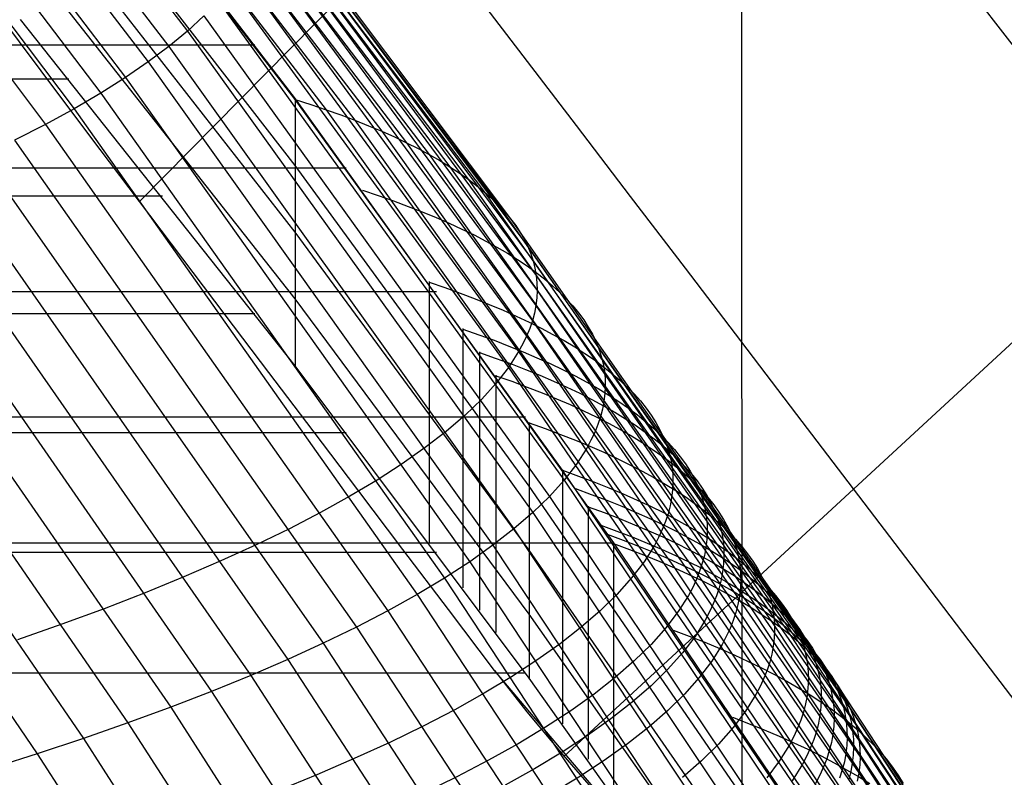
# Model space of a CAD drawing. Extents: x -260 to 296, y -277 to 294.
# Tile 206 of 241: x 206 to 217, y 116 to 124. Entities that reach past the tile are written whole.
import ezdxf

# ---------------------------------------------------------------- set-up
doc = ezdxf.new("R2010")
doc.units = 0
doc.layers.add('PREDEFINITO', color=7, linetype='CONTINUOUS')

msp = doc.modelspace()

# ---------------------------------------------------------------- linework, layer by layer
at = {"layer": 'PREDEFINITO'}
for p, q in [((213.784, 198.535, 757.47), (213.813, 113.667, 419.341)), ((203.559, 129.385, 421.316), (207.597, 124.144, 420.244)), ((203.355, 129.227, 421.953), (207.389, 123.972, 420.894)), ((203.129, 129.066, 422.593), (207.158, 123.799, 421.546)), ((202.88, 128.904, 423.235), (206.904, 123.625, 422.2)), ((202.609, 128.74, 423.877), (206.626, 123.45, 422.854)), ((202.315, 128.576, 424.519), (206.326, 123.274, 423.509)), ((213.319, 128.581, 422.866), (207.058, 122.233, 424.422)), ((201.999, 128.41, 425.161), (206.004, 123.098, 424.162)), ((205.724, 127.388, 407.627), (208.806, 123.385, 406.57)), ((208.806, 123.378, 406.361), (205.724, 127.379, 407.431)), ((206.064, 127.281, 407.851), (209.152, 123.263, 406.788)), ((206.383, 127.178, 408.287), (209.475, 123.144, 407.233)), ((206.678, 127.071, 408.739), (209.776, 123.021, 407.693)), ((206.952, 126.958, 409.206), (210.054, 122.892, 408.168)), ((207.202, 126.841, 409.688), (210.308, 122.76, 408.659)), ((207.428, 126.72, 410.185), (210.538, 122.623, 409.165)), ((208.806, 122.637, 408.697), (205.724, 126.612, 409.747)), ((207.632, 126.595, 410.695), (210.745, 122.483, 409.684)), ((207.811, 126.465, 411.218), (210.928, 122.339, 410.217)), ((207.967, 126.332, 411.755), (211.086, 122.191, 410.762)), ((208.099, 126.195, 412.303), (211.22, 122.039, 411.32)), ((208.29, 125.91, 413.433), (211.414, 121.726, 412.47)), ((208.806, 121.888, 410.825), (205.724, 125.834, 411.867)), ((208.349, 125.762, 414.014), (211.474, 121.565, 413.061)), ((208.383, 125.612, 414.605), (211.509, 121.401, 413.661)), ((208.393, 125.458, 415.204), (211.519, 121.235, 414.271)), ((208.379, 125.302, 415.812), (211.504, 121.066, 414.889)), ((208.34, 125.143, 416.428), (211.465, 120.895, 415.514)), ((208.806, 121.139, 412.952), (205.724, 125.055, 413.987)), ((208.277, 124.981, 417.05), (211.401, 120.722, 416.147)), ((208.189, 124.818, 417.679), (211.311, 120.548, 416.786)), ((208.077, 124.652, 418.314), (211.198, 120.371, 417.431)), ((211.361, 123.868, 422.28), (210.771, 124.643, 422.952)), ((207.941, 124.484, 418.953), (211.822, 119.105, 417.863)), ((216.466, 124.486, 419.574), (217.011, 123.777, 419.081)), ((205.956, 123.697, 425.869), (205.417, 124.415, 426.619)), ((208.806, 120.389, 415.079), (205.724, 124.275, 416.106)), ((207.781, 124.315, 419.597), (207.597, 124.144, 420.244)), ((207.781, 124.315, 419.597), (211.658, 118.924, 418.519)), ((207.597, 124.144, 420.244), (207.389, 123.972, 420.894)), ((207.597, 124.144, 420.244), (211.47, 118.741, 419.179)), ((-172.505, 123.99, 406.727), (208.353, 123.99, 406.727)), ((207.389, 123.972, 420.894), (207.158, 123.799, 421.546)), ((207.389, 123.972, 420.894), (211.259, 118.558, 419.842)), ((207.158, 123.799, 421.546), (206.904, 123.625, 422.2)), ((207.158, 123.799, 421.546), (211.023, 118.375, 420.507)), ((211.96, 123.084, 421.629), (211.361, 123.868, 422.28)), ((206.503, 122.97, 425.136), (205.956, 123.697, 425.869)), ((-170.41, 123.609, 415.928), (206.265, 123.609, 415.928)), ((206.904, 123.625, 422.2), (206.626, 123.45, 422.854)), ((206.904, 123.625, 422.2), (210.763, 118.191, 421.174)), ((206.626, 123.45, 422.854), (206.326, 123.274, 423.509)), ((206.626, 123.45, 422.854), (210.48, 118.007, 421.841)), ((208.806, 123.385, 406.57), (212.376, 118.401, 405.301)), ((208.806, 123.385, 406.57), (208.806, 120.389, 415.079)), ((211.804, 119.216, 405.283), (208.806, 123.378, 406.361)), ((208.806, 123.378, 406.361), (208.982, 123.321, 406.573)), ((206.326, 123.274, 423.509), (206.004, 123.098, 424.162)), ((206.326, 123.274, 423.509), (210.174, 117.824, 422.508)), ((208.982, 123.321, 406.573), (209.152, 123.263, 406.788)), ((209.152, 123.263, 406.788), (209.316, 123.204, 407.008)), ((209.152, 123.263, 406.788), (212.729, 118.261, 405.514)), ((209.316, 123.204, 407.008), (209.475, 123.144, 407.233)), ((209.475, 123.144, 407.233), (209.629, 123.083, 407.461)), ((209.475, 123.144, 407.233), (213.058, 118.123, 405.968)), ((206.004, 123.098, 424.162), (205.659, 122.922, 424.814)), ((206.004, 123.098, 424.162), (209.845, 117.64, 423.174)), ((209.629, 123.083, 407.461), (209.776, 123.021, 407.693)), ((209.776, 123.021, 407.693), (209.918, 122.957, 407.929)), ((209.776, 123.021, 407.693), (213.365, 117.981, 406.437)), ((212.566, 122.289, 420.999), (211.96, 123.084, 421.629)), ((205.659, 122.922, 424.814), (209.493, 117.457, 423.838)), ((207.058, 122.233, 424.422), (206.503, 122.97, 425.136)), ((209.918, 122.957, 407.929), (210.054, 122.892, 408.168)), ((210.054, 122.892, 408.168), (210.184, 122.827, 408.412)), ((210.054, 122.892, 408.168), (213.647, 117.834, 406.923)), ((210.184, 122.827, 408.412), (210.308, 122.76, 408.659)), ((205.292, 122.746, 425.464), (209.119, 117.275, 424.501)), ((210.308, 122.76, 408.659), (210.426, 122.692, 408.91)), ((210.308, 122.76, 408.659), (213.906, 117.684, 407.423)), ((210.426, 122.692, 408.91), (210.538, 122.623, 409.165)), ((-173.533, 122.612, 406.369), (209.377, 122.612, 406.369)), ((204.905, 122.57, 426.111), (208.723, 117.093, 425.16)), ((211.431, 119.037, 407.772), (208.806, 122.637, 408.697)), ((210.538, 122.623, 409.165), (210.645, 122.554, 409.423)), ((210.538, 122.623, 409.165), (214.141, 117.53, 407.939)), ((210.645, 122.554, 409.423), (210.745, 122.483, 409.684)), ((210.745, 122.483, 409.684), (210.839, 122.411, 409.949)), ((210.745, 122.483, 409.684), (214.352, 117.372, 408.469)), ((204.496, 122.394, 426.755), (208.306, 116.913, 425.815)), ((209.559, 122.358, 406.093), (209.736, 122.299, 406.306)), ((210.839, 122.411, 409.949), (210.928, 122.339, 410.217)), ((-171.464, 122.297, 415.579), (207.316, 122.297, 415.579)), ((209.736, 122.299, 406.306), (209.906, 122.239, 406.522)), ((209.906, 122.239, 406.522), (210.072, 122.178, 406.743)), ((210.928, 122.339, 410.217), (211.01, 122.265, 410.488)), ((210.928, 122.339, 410.217), (214.538, 117.211, 409.012)), ((211.01, 122.265, 410.488), (211.086, 122.191, 410.762)), ((213.181, 121.484, 420.391), (212.566, 122.289, 420.999)), ((204.066, 122.219, 427.394), (207.868, 116.734, 426.467)), ((208.021, 120.959, 423.253), (207.058, 122.233, 424.422)), ((210.072, 122.178, 406.743), (210.231, 122.116, 406.969)), ((211.086, 122.191, 410.762), (211.156, 122.115, 411.04)), ((211.086, 122.191, 410.762), (214.699, 117.046, 409.569)), ((203.616, 122.045, 428.028), (207.409, 116.557, 427.112)), ((210.231, 122.116, 406.969), (210.385, 122.053, 407.198)), ((210.385, 122.053, 407.198), (210.533, 121.989, 407.431)), ((211.156, 122.115, 411.04), (211.22, 122.039, 411.32)), ((211.22, 122.039, 411.32), (211.278, 121.962, 411.603)), ((211.22, 122.039, 411.32), (214.835, 116.879, 410.138)), ((210.533, 121.989, 407.431), (210.675, 121.923, 407.668)), ((210.675, 121.923, 407.668), (210.812, 121.857, 407.909)), ((211.278, 121.962, 411.603), (211.329, 121.884, 411.889)), ((218.319, 122.011, 417.97), (211.819, 116.006, 419.442)), ((203.147, 121.871, 428.657), (206.93, 116.381, 427.753)), ((211.431, 118.32, 409.908), (208.806, 121.888, 410.825)), ((210.812, 121.857, 407.909), (210.942, 121.789, 408.153)), ((211.329, 121.884, 411.889), (211.375, 121.806, 412.178)), ((211.375, 121.806, 412.178), (211.414, 121.726, 412.47)), ((202.658, 121.699, 429.279), (206.431, 116.207, 428.386)), ((210.942, 121.789, 408.153), (211.067, 121.721, 408.402)), ((211.067, 121.721, 408.402), (211.186, 121.651, 408.654)), ((211.414, 121.726, 412.47), (211.447, 121.646, 412.764)), ((211.414, 121.726, 412.47), (215.033, 116.536, 411.31)), ((211.186, 121.651, 408.654), (211.299, 121.58, 408.909)), ((211.299, 121.58, 408.909), (211.405, 121.509, 409.168)), ((211.447, 121.646, 412.764), (211.474, 121.565, 413.061)), ((202.151, 121.528, 429.894), (205.913, 116.035, 429.012)), ((211.405, 121.509, 409.168), (211.506, 121.436, 409.431)), ((211.474, 121.565, 413.061), (211.494, 121.484, 413.36)), ((211.474, 121.565, 413.061), (215.094, 116.36, 411.913)), ((211.494, 121.484, 413.36), (211.509, 121.401, 413.661)), ((213.803, 120.669, 419.806), (213.181, 121.484, 420.391)), ((211.506, 121.436, 409.431), (211.601, 121.363, 409.697)), ((211.509, 121.401, 413.661), (211.517, 121.319, 413.965)), ((211.509, 121.401, 413.661), (215.13, 116.182, 412.525)), ((211.601, 121.363, 409.697), (211.689, 121.288, 409.966)), ((210.307, 121.334, 406.039), (210.307, 118.408, 414.568)), ((210.307, 121.327, 405.824), (210.484, 121.267, 406.038)), ((210.484, 121.267, 406.038), (210.656, 121.205, 406.256)), ((211.517, 121.319, 413.965), (211.519, 121.235, 414.271)), ((211.689, 121.288, 409.966), (211.772, 121.213, 410.238)), ((-174.548, 121.221, 406.01), (210.389, 121.221, 406.01)), ((211.431, 117.602, 412.045), (208.806, 121.139, 412.952)), ((210.656, 121.205, 406.256), (210.822, 121.142, 406.478)), ((210.822, 121.142, 406.478), (210.982, 121.078, 406.704)), ((211.515, 121.151, 414.579), (211.504, 121.066, 414.889)), ((211.519, 121.235, 414.271), (211.515, 121.151, 414.579)), ((211.519, 121.235, 414.271), (215.14, 116.002, 413.147)), ((211.772, 121.213, 410.238), (211.848, 121.137, 410.514)), ((211.848, 121.137, 410.514), (211.919, 121.06, 410.793)), ((210.982, 121.078, 406.704), (211.136, 121.013, 406.934)), ((211.504, 121.066, 414.889), (211.488, 120.981, 415.2)), ((211.504, 121.066, 414.889), (215.125, 115.821, 413.777)), ((211.919, 121.06, 410.793), (211.983, 120.982, 411.074)), ((-172.505, 120.975, 415.232), (208.353, 120.975, 415.232)), ((208.51, 120.312, 422.691), (208.021, 120.959, 423.253)), ((211.136, 121.013, 406.934), (211.285, 120.947, 407.168)), ((211.285, 120.947, 407.168), (211.428, 120.879, 407.406)), ((211.488, 120.981, 415.2), (211.465, 120.895, 415.514)), ((211.983, 120.982, 411.074), (212.041, 120.903, 411.359)), ((210.686, 120.806, 405.904), (210.686, 117.898, 414.438)), ((210.686, 120.799, 405.687), (210.863, 120.738, 405.901)), ((211.436, 120.809, 415.83), (211.401, 120.722, 416.147)), ((211.428, 120.879, 407.406), (211.565, 120.811, 407.648)), ((211.465, 120.895, 415.514), (211.436, 120.809, 415.83)), ((211.465, 120.895, 415.514), (215.085, 115.637, 414.415)), ((211.565, 120.811, 407.648), (211.696, 120.742, 407.894)), ((212.041, 120.903, 411.359), (212.092, 120.824, 411.646)), ((212.092, 120.824, 411.646), (212.138, 120.743, 411.936)), ((210.863, 120.738, 405.901), (211.035, 120.675, 406.119)), ((211.401, 120.722, 416.147), (211.359, 120.635, 416.466)), ((211.401, 120.722, 416.147), (215.019, 115.452, 415.06)), ((211.696, 120.742, 407.894), (211.821, 120.671, 408.143)), ((212.138, 120.743, 411.936), (212.177, 120.662, 412.229)), ((211.035, 120.675, 406.119), (211.201, 120.611, 406.342)), ((211.201, 120.611, 406.342), (211.362, 120.546, 406.569)), ((211.359, 120.635, 416.466), (211.311, 120.548, 416.786)), ((211.821, 120.671, 408.143), (211.94, 120.6, 408.396)), ((211.94, 120.6, 408.396), (212.053, 120.527, 408.653)), ((212.177, 120.662, 412.229), (212.211, 120.581, 412.524)), ((212.211, 120.581, 412.524), (212.238, 120.498, 412.822)), ((214.432, 119.844, 419.244), (213.803, 120.669, 419.806)), ((210.872, 120.545, 405.837), (210.872, 117.647, 414.374)), ((210.872, 120.538, 405.619), (211.049, 120.476, 405.834)), ((211.049, 120.476, 405.834), (211.221, 120.413, 406.052)), ((211.311, 120.548, 416.786), (211.198, 120.371, 417.431)), ((211.311, 120.548, 416.786), (214.929, 115.266, 415.712)), ((211.362, 120.546, 406.569), (211.517, 120.48, 406.799)), ((211.517, 120.48, 406.799), (211.665, 120.413, 407.034)), ((212.053, 120.527, 408.653), (212.161, 120.454, 408.913)), ((212.238, 120.498, 412.822), (212.258, 120.415, 413.122)), ((211.431, 116.884, 414.181), (208.806, 120.389, 415.079)), ((211.198, 120.371, 417.431), (211.059, 120.193, 418.081)), ((211.198, 120.371, 417.431), (214.813, 115.079, 416.369)), ((211.221, 120.413, 406.052), (211.388, 120.349, 406.275)), ((211.665, 120.413, 407.034), (211.809, 120.345, 407.273)), ((212.161, 120.454, 408.913), (212.262, 120.379, 409.177)), ((212.258, 120.415, 413.122), (212.273, 120.332, 413.425)), ((212.262, 120.379, 409.177), (212.357, 120.304, 409.444)), ((209.006, 119.658, 422.143), (208.51, 120.312, 422.691)), ((211.057, 120.284, 405.77), (211.057, 117.395, 414.31)), ((211.057, 120.277, 405.552), (211.235, 120.215, 405.767)), ((211.388, 120.349, 406.275), (211.548, 120.283, 406.502)), ((211.548, 120.283, 406.502), (211.703, 120.217, 406.733)), ((211.809, 120.345, 407.273), (211.946, 120.275, 407.515)), ((211.946, 120.275, 407.515), (212.077, 120.205, 407.761)), ((212.273, 120.332, 413.425), (212.281, 120.247, 413.73)), ((212.281, 120.247, 413.73), (212.283, 120.162, 414.037)), ((212.357, 120.304, 409.444), (212.446, 120.228, 409.714)), ((211.059, 120.193, 418.081), (210.897, 120.014, 418.735)), ((211.235, 120.215, 405.767), (211.407, 120.151, 405.985)), ((211.407, 120.151, 405.985), (211.574, 120.086, 406.208)), ((211.703, 120.217, 406.733), (211.852, 120.149, 406.968)), ((211.852, 120.149, 406.968), (211.996, 120.08, 407.207)), ((212.077, 120.205, 407.761), (212.203, 120.133, 408.011)), ((212.283, 120.162, 414.037), (212.279, 120.077, 414.346)), ((212.446, 120.228, 409.714), (212.529, 120.151, 409.988)), ((212.529, 120.151, 409.988), (212.605, 120.073, 410.265)), ((211.574, 120.086, 406.208), (211.735, 120.02, 406.436)), ((211.996, 120.08, 407.207), (212.133, 120.01, 407.45)), ((212.203, 120.133, 408.011), (212.322, 120.061, 408.265)), ((212.279, 120.077, 414.346), (212.268, 119.991, 414.658)), ((212.322, 120.061, 408.265), (212.435, 119.988, 408.522)), ((212.605, 120.073, 410.265), (212.676, 119.994, 410.545)), ((210.897, 120.014, 418.735), (210.71, 119.834, 419.392)), ((211.735, 120.02, 406.436), (211.89, 119.953, 406.667)), ((211.89, 119.953, 406.667), (212.039, 119.885, 406.902)), ((212.133, 120.01, 407.45), (212.264, 119.94, 407.696)), ((212.268, 119.991, 414.658), (212.252, 119.904, 414.971)), ((212.264, 119.94, 407.696), (212.39, 119.868, 407.946)), ((212.435, 119.988, 408.522), (212.543, 119.913, 408.783)), ((212.676, 119.994, 410.545), (212.74, 119.915, 410.827)), ((212.74, 119.915, 410.827), (212.798, 119.835, 411.113)), ((-175.551, 119.815, 405.652), (211.388, 119.815, 405.652)), ((210.71, 119.834, 419.392), (210.499, 119.653, 420.052)), ((212.039, 119.885, 406.902), (212.182, 119.815, 407.141)), ((212.182, 119.815, 407.141), (212.32, 119.745, 407.384)), ((212.229, 119.817, 415.286), (212.199, 119.729, 415.603)), ((212.252, 119.904, 414.971), (212.229, 119.817, 415.286)), ((212.39, 119.868, 407.946), (212.509, 119.795, 408.2)), ((212.543, 119.913, 408.783), (212.644, 119.838, 409.048)), ((212.644, 119.838, 409.048), (212.739, 119.762, 409.315)), ((212.798, 119.835, 411.113), (212.85, 119.753, 411.402)), ((215.068, 119.008, 418.706), (214.432, 119.844, 419.244)), ((211.431, 119.754, 405.636), (211.431, 116.884, 414.181)), ((211.431, 119.748, 405.417), (211.609, 119.684, 405.632)), ((212.199, 119.729, 415.603), (212.164, 119.641, 415.921)), ((212.32, 119.745, 407.384), (212.451, 119.674, 407.631)), ((212.509, 119.795, 408.2), (212.623, 119.721, 408.458)), ((212.623, 119.721, 408.458), (212.73, 119.646, 408.719)), ((212.739, 119.762, 409.315), (212.828, 119.685, 409.586)), ((212.85, 119.753, 411.402), (212.896, 119.672, 411.693)), ((-173.533, 119.642, 414.886), (209.377, 119.642, 414.886)), ((209.507, 118.996, 421.611), (209.006, 119.658, 422.143)), ((210.499, 119.653, 420.052), (210.264, 119.471, 420.715)), ((211.609, 119.684, 405.632), (211.782, 119.619, 405.851)), ((211.782, 119.619, 405.851), (211.949, 119.553, 406.074)), ((212.164, 119.641, 415.921), (212.122, 119.553, 416.241)), ((212.451, 119.674, 407.631), (212.577, 119.602, 407.881)), ((212.577, 119.602, 407.881), (212.697, 119.528, 408.136)), ((212.73, 119.646, 408.719), (212.832, 119.571, 408.984)), ((212.828, 119.685, 409.586), (212.911, 119.607, 409.86)), ((212.896, 119.672, 411.693), (212.936, 119.589, 411.987)), ((212.911, 119.607, 409.86), (212.988, 119.528, 410.138)), ((212.936, 119.589, 411.987), (212.969, 119.506, 412.284)), ((211.949, 119.553, 406.074), (212.11, 119.486, 406.302)), ((212.122, 119.553, 416.241), (212.075, 119.464, 416.563)), ((212.11, 119.486, 406.302), (212.265, 119.418, 406.534)), ((212.697, 119.528, 408.136), (212.81, 119.454, 408.394)), ((212.832, 119.571, 408.984), (212.927, 119.494, 409.252)), ((212.927, 119.494, 409.252), (213.016, 119.417, 409.523)), ((212.969, 119.506, 412.284), (212.996, 119.422, 412.583)), ((212.988, 119.528, 410.138), (213.059, 119.449, 410.418)), ((210.264, 119.471, 420.715), (210.005, 119.289, 421.378)), ((212.075, 119.464, 416.563), (211.96, 119.285, 417.21)), ((212.265, 119.418, 406.534), (212.415, 119.349, 406.769)), ((212.81, 119.454, 408.394), (212.918, 119.379, 408.655)), ((212.918, 119.379, 408.655), (213.019, 119.303, 408.92)), ((212.996, 119.422, 412.583), (213.017, 119.337, 412.884)), ((213.016, 119.417, 409.523), (213.099, 119.338, 409.797)), ((213.059, 119.449, 410.418), (213.123, 119.368, 410.701)), ((213.123, 119.368, 410.701), (213.182, 119.287, 410.988)), ((210.005, 119.289, 421.378), (209.723, 119.107, 422.043)), ((211.96, 119.285, 417.21), (211.822, 119.105, 417.863)), ((212.415, 119.349, 406.769), (212.559, 119.279, 407.009)), ((212.559, 119.279, 407.009), (212.696, 119.208, 407.252)), ((213.017, 119.337, 412.884), (213.031, 119.252, 413.188)), ((213.019, 119.303, 408.92), (213.115, 119.226, 409.188)), ((213.031, 119.252, 413.188), (213.04, 119.166, 413.495)), ((213.099, 119.338, 409.797), (213.176, 119.259, 410.075)), ((213.176, 119.259, 410.075), (213.247, 119.179, 410.356)), ((213.182, 119.287, 410.988), (213.234, 119.205, 411.277)), ((211.804, 119.223, 405.503), (211.804, 116.372, 414.052)), ((215.353, 113.975, 404.037), (211.804, 119.216, 405.283)), ((211.804, 119.216, 405.283), (211.983, 119.152, 405.498)), ((211.983, 119.152, 405.498), (212.156, 119.086, 405.718)), ((212.696, 119.208, 407.252), (212.828, 119.135, 407.5)), ((213.04, 119.166, 413.495), (213.042, 119.08, 413.803)), ((213.115, 119.226, 409.188), (213.204, 119.148, 409.46)), ((213.204, 119.148, 409.46), (213.287, 119.069, 409.734)), ((213.234, 119.205, 411.277), (213.28, 119.123, 411.569)), ((213.247, 119.179, 410.356), (213.312, 119.099, 410.639)), ((209.723, 119.107, 422.043), (209.418, 118.925, 422.707)), ((215.026, 113.808, 406.527), (211.431, 119.037, 407.772)), ((211.822, 119.105, 417.863), (211.658, 118.924, 418.519)), ((211.822, 119.105, 417.863), (215.348, 113.86, 416.835)), ((212.156, 119.086, 405.718), (212.323, 119.019, 405.942)), ((212.828, 119.135, 407.5), (212.954, 119.062, 407.751)), ((212.954, 119.062, 407.751), (213.074, 118.988, 408.005)), ((213.042, 119.08, 413.803), (213.037, 118.993, 414.114)), ((213.28, 119.123, 411.569), (213.319, 119.04, 411.864)), ((213.287, 119.069, 409.734), (213.364, 118.99, 410.012)), ((213.312, 119.099, 410.639), (213.37, 119.017, 410.926)), ((213.319, 119.04, 411.864), (213.353, 118.956, 412.161)), ((209.418, 118.925, 422.707), (209.09, 118.742, 423.371)), ((210.013, 118.328, 421.094), (209.507, 118.996, 421.611)), ((211.658, 118.924, 418.519), (211.47, 118.741, 419.179)), ((211.658, 118.924, 418.519), (215.182, 113.67, 417.503)), ((211.947, 119.011, 405.231), (212.126, 118.946, 405.447)), ((212.126, 118.946, 405.447), (212.299, 118.88, 405.667)), ((212.323, 119.019, 405.942), (212.484, 118.951, 406.17)), ((212.484, 118.951, 406.17), (212.64, 118.882, 406.402)), ((213.037, 118.993, 414.114), (213.027, 118.906, 414.426)), ((213.074, 118.988, 408.005), (213.188, 118.913, 408.264)), ((213.353, 118.956, 412.161), (213.38, 118.871, 412.461)), ((213.364, 118.99, 410.012), (213.435, 118.909, 410.293)), ((213.37, 119.017, 410.926), (213.422, 118.935, 411.216)), ((213.422, 118.935, 411.216), (213.468, 118.852, 411.508)), ((215.714, 118.16, 418.192), (215.068, 119.008, 418.706)), ((212.091, 118.812, 405.402), (212.091, 115.976, 413.954)), ((212.299, 118.88, 405.667), (212.467, 118.813, 405.891)), ((212.467, 118.813, 405.891), (212.628, 118.744, 406.119)), ((212.64, 118.882, 406.402), (212.79, 118.812, 406.638)), ((212.79, 118.812, 406.638), (212.934, 118.741, 406.878)), ((213.01, 118.818, 414.741), (212.987, 118.729, 415.057)), ((213.027, 118.906, 414.426), (213.01, 118.818, 414.741)), ((213.188, 118.913, 408.264), (213.296, 118.837, 408.526)), ((213.296, 118.837, 408.526), (213.397, 118.76, 408.791)), ((213.38, 118.871, 412.461), (213.401, 118.786, 412.763)), ((213.435, 118.909, 410.293), (213.5, 118.828, 410.577)), ((213.468, 118.852, 411.508), (213.508, 118.768, 411.803)), ((213.5, 118.828, 410.577), (213.558, 118.746, 410.864)), ((209.09, 118.742, 423.371), (208.74, 118.56, 424.033)), ((211.47, 118.741, 419.179), (211.259, 118.558, 419.842)), ((211.47, 118.741, 419.179), (214.991, 113.479, 418.176)), ((212.091, 118.806, 405.18), (212.269, 118.741, 405.396)), ((212.269, 118.741, 405.396), (212.443, 118.674, 405.616)), ((212.628, 118.744, 406.119), (212.784, 118.675, 406.351)), ((212.934, 118.741, 406.878), (213.072, 118.668, 407.122)), ((212.987, 118.729, 415.057), (212.958, 118.64, 415.375)), ((213.397, 118.76, 408.791), (213.493, 118.682, 409.06)), ((213.401, 118.786, 412.763), (213.415, 118.7, 413.068)), ((213.508, 118.768, 411.803), (213.541, 118.684, 412.101)), ((213.558, 118.746, 410.864), (213.61, 118.663, 411.154)), ((212.233, 118.6, 405.129), (212.412, 118.535, 405.345)), ((212.443, 118.674, 405.616), (212.61, 118.606, 405.84)), ((212.61, 118.606, 405.84), (212.772, 118.538, 406.068)), ((212.784, 118.675, 406.351), (212.934, 118.604, 406.587)), ((212.958, 118.64, 415.375), (212.922, 118.551, 415.695)), ((212.934, 118.604, 406.587), (213.078, 118.533, 406.828)), ((213.072, 118.668, 407.122), (213.204, 118.595, 407.369)), ((213.204, 118.595, 407.369), (213.33, 118.521, 407.621)), ((213.415, 118.7, 413.068), (213.424, 118.613, 413.375)), ((213.424, 118.613, 413.375), (213.426, 118.526, 413.684)), ((213.493, 118.682, 409.06), (213.582, 118.603, 409.332)), ((213.541, 118.684, 412.101), (213.568, 118.599, 412.401)), ((213.568, 118.599, 412.401), (213.589, 118.513, 412.703)), ((213.582, 118.603, 409.332), (213.666, 118.523, 409.607)), ((213.61, 118.663, 411.154), (213.656, 118.58, 411.447)), ((208.74, 118.56, 424.033), (208.367, 118.379, 424.692)), ((211.259, 118.558, 419.842), (211.023, 118.375, 420.507)), ((211.259, 118.558, 419.842), (215.445, 112.247, 418.665)), ((212.305, 118.498, 405.103), (212.484, 118.432, 405.319)), ((212.412, 118.535, 405.345), (212.586, 118.468, 405.565)), ((212.772, 118.538, 406.068), (212.928, 118.468, 406.301)), ((212.922, 118.551, 415.695), (212.881, 118.461, 416.016)), ((213.078, 118.533, 406.828), (213.216, 118.46, 407.072)), ((213.33, 118.521, 407.621), (213.45, 118.446, 407.876)), ((213.426, 118.526, 413.684), (213.421, 118.438, 413.995)), ((213.589, 118.513, 412.703), (213.604, 118.427, 413.008)), ((213.656, 118.58, 411.447), (213.696, 118.496, 411.742)), ((213.666, 118.523, 409.607), (213.743, 118.443, 409.886)), ((213.696, 118.496, 411.742), (213.729, 118.411, 412.04)), ((-176.543, 118.401, 405.301), (212.376, 118.401, 405.301)), ((208.367, 118.379, 424.692), (207.973, 118.199, 425.349)), ((211.023, 118.375, 420.507), (210.763, 118.191, 421.174)), ((211.023, 118.375, 420.507), (215.204, 112.055, 419.344)), ((212.376, 118.401, 405.301), (215.026, 114.477, 404.381)), ((212.376, 118.401, 405.301), (212.376, 115.58, 413.856)), ((212.376, 118.395, 405.078), (212.555, 118.328, 405.294)), ((212.484, 118.432, 405.319), (212.657, 118.364, 405.54)), ((212.586, 118.468, 405.565), (212.753, 118.4, 405.789)), ((212.833, 118.371, 416.339), (212.718, 118.19, 416.989)), ((212.753, 118.4, 405.789), (212.915, 118.33, 406.018)), ((212.881, 118.461, 416.016), (212.833, 118.371, 416.339)), ((212.928, 118.468, 406.301), (213.078, 118.397, 406.537)), ((213.078, 118.397, 406.537), (213.222, 118.325, 406.778)), ((213.216, 118.46, 407.072), (213.348, 118.387, 407.32)), ((213.348, 118.387, 407.32), (213.474, 118.312, 407.571)), ((213.421, 118.438, 413.995), (213.411, 118.35, 414.308)), ((213.45, 118.446, 407.876), (213.564, 118.37, 408.135)), ((213.564, 118.37, 408.135), (213.672, 118.293, 408.397)), ((213.604, 118.427, 413.008), (213.612, 118.34, 413.315)), ((213.729, 118.411, 412.04), (213.757, 118.326, 412.34)), ((213.743, 118.443, 409.886), (213.814, 118.362, 410.167)), ((-174.548, 118.298, 414.54), (210.389, 118.298, 414.54)), ((210.525, 117.653, 420.594), (210.013, 118.328, 421.094)), ((215.026, 113.14, 408.673), (211.431, 118.32, 409.908)), ((212.555, 118.328, 405.294), (212.729, 118.261, 405.514)), ((212.657, 118.364, 405.54), (212.825, 118.296, 405.764)), ((212.729, 118.261, 405.514), (212.896, 118.193, 405.739)), ((212.729, 118.261, 405.514), (216.037, 113.324, 404.369)), ((212.825, 118.296, 405.764), (212.987, 118.227, 405.993)), ((212.915, 118.33, 406.018), (213.071, 118.26, 406.25)), ((213.071, 118.26, 406.25), (213.221, 118.189, 406.487)), ((213.222, 118.325, 406.778), (213.36, 118.252, 407.022)), ((213.394, 118.262, 414.623), (213.371, 118.173, 414.94)), ((213.411, 118.35, 414.308), (213.394, 118.262, 414.623)), ((213.474, 118.312, 407.571), (213.594, 118.237, 407.827)), ((213.612, 118.34, 413.315), (213.614, 118.252, 413.625)), ((213.672, 118.293, 408.397), (213.774, 118.215, 408.663)), ((213.757, 118.326, 412.34), (213.777, 118.24, 412.643)), ((213.814, 118.362, 410.167), (213.879, 118.28, 410.452)), ((213.879, 118.28, 410.452), (213.937, 118.197, 410.739)), ((207.973, 118.199, 425.349), (207.557, 118.019, 426.002)), ((210.763, 118.191, 421.174), (210.48, 118.007, 421.841)), ((210.763, 118.191, 421.174), (214.939, 111.864, 420.025)), ((212.718, 118.19, 416.989), (212.578, 118.008, 417.644)), ((212.896, 118.193, 405.739), (213.058, 118.123, 405.968)), ((212.987, 118.227, 405.993), (213.143, 118.156, 406.225)), ((213.143, 118.156, 406.225), (213.293, 118.085, 406.462)), ((213.221, 118.189, 406.487), (213.365, 118.117, 406.728)), ((213.371, 118.173, 414.94), (213.341, 118.083, 415.259)), ((213.36, 118.252, 407.022), (213.492, 118.178, 407.27)), ((213.492, 118.178, 407.27), (213.619, 118.103, 407.522)), ((213.594, 118.237, 407.827), (213.709, 118.16, 408.086)), ((213.61, 118.165, 413.936), (213.599, 118.076, 414.25)), ((213.614, 118.252, 413.625), (213.61, 118.165, 413.936)), ((213.709, 118.16, 408.086), (213.817, 118.083, 408.348)), ((213.774, 118.215, 408.663), (213.87, 118.136, 408.933)), ((213.777, 118.24, 412.643), (213.792, 118.153, 412.949)), ((213.792, 118.153, 412.949), (213.8, 118.066, 413.256)), ((213.937, 118.197, 410.739), (213.989, 118.114, 411.03)), ((216.365, 117.302, 417.704), (215.714, 118.16, 418.192)), ((213.058, 118.123, 405.968), (213.214, 118.052, 406.2)), ((213.058, 118.123, 405.968), (216.372, 113.168, 404.831)), ((213.214, 118.052, 406.2), (213.365, 117.981, 406.437)), ((213.293, 118.085, 406.462), (213.437, 118.012, 406.703)), ((213.341, 118.083, 415.259), (213.306, 117.993, 415.58)), ((213.365, 118.117, 406.728), (213.504, 118.043, 406.972)), ((213.504, 118.043, 406.972), (213.636, 117.969, 407.22)), ((213.599, 118.076, 414.25), (213.582, 117.987, 414.565)), ((213.619, 118.103, 407.522), (213.739, 118.027, 407.777)), ((213.8, 118.066, 413.256), (213.802, 117.978, 413.566)), ((213.817, 118.083, 408.348), (213.919, 118.004, 408.614)), ((213.87, 118.136, 408.933), (213.959, 118.056, 409.205)), ((213.959, 118.056, 409.205), (214.043, 117.976, 409.481)), ((213.989, 118.114, 411.03), (214.035, 118.029, 411.323)), ((207.557, 118.019, 426.002), (207.121, 117.841, 426.651)), ((210.48, 118.007, 421.841), (210.174, 117.824, 422.508)), ((210.48, 118.007, 421.841), (214.65, 111.673, 420.707)), ((212.578, 118.008, 417.644), (212.414, 117.824, 418.304)), ((213.306, 117.993, 415.58), (213.264, 117.903, 415.902)), ((213.365, 117.981, 406.437), (213.509, 117.908, 406.678)), ((213.365, 117.981, 406.437), (216.684, 113.008, 405.309)), ((213.437, 118.012, 406.703), (213.576, 117.939, 406.947)), ((213.582, 117.987, 414.565), (213.559, 117.898, 414.883)), ((213.576, 117.939, 406.947), (213.708, 117.864, 407.196)), ((213.636, 117.969, 407.22), (213.763, 117.894, 407.473)), ((213.739, 118.027, 407.777), (213.853, 117.95, 408.037)), ((213.802, 117.978, 413.566), (213.798, 117.89, 413.878)), ((213.853, 117.95, 408.037), (213.961, 117.873, 408.299)), ((213.919, 118.004, 408.614), (214.015, 117.925, 408.884)), ((214.035, 118.029, 411.323), (214.075, 117.945, 411.619)), ((214.043, 117.976, 409.481), (214.12, 117.895, 409.76)), ((214.075, 117.945, 411.619), (214.109, 117.859, 411.918)), ((207.121, 117.841, 426.651), (206.664, 117.663, 427.294)), ((210.174, 117.824, 422.508), (209.845, 117.64, 423.174)), ((210.174, 117.824, 422.508), (214.337, 111.484, 421.389)), ((212.414, 117.824, 418.304), (212.226, 117.64, 418.966)), ((213.264, 117.903, 415.902), (213.216, 117.812, 416.225)), ((213.509, 117.908, 406.678), (213.647, 117.834, 406.923)), ((213.559, 117.898, 414.883), (213.53, 117.808, 415.202)), ((213.647, 117.834, 406.923), (213.78, 117.76, 407.171)), ((213.647, 117.834, 406.923), (216.971, 112.844, 405.802)), ((213.708, 117.864, 407.196), (213.834, 117.789, 407.448)), ((213.763, 117.894, 407.473), (213.883, 117.817, 407.728)), ((213.798, 117.89, 413.878), (213.788, 117.801, 414.192)), ((213.883, 117.817, 407.728), (213.997, 117.74, 407.988)), ((213.961, 117.873, 408.299), (214.063, 117.794, 408.566)), ((214.015, 117.925, 408.884), (214.104, 117.845, 409.157)), ((214.104, 117.845, 409.157), (214.188, 117.765, 409.433)), ((214.109, 117.859, 411.918), (214.136, 117.773, 412.219)), ((214.12, 117.895, 409.76), (214.191, 117.812, 410.042)), ((213.216, 117.812, 416.225), (213.101, 117.63, 416.877)), ((213.494, 117.718, 415.523), (213.452, 117.627, 415.845)), ((213.53, 117.808, 415.202), (213.494, 117.718, 415.523)), ((213.771, 117.712, 414.508), (213.748, 117.622, 414.825)), ((213.788, 117.801, 414.192), (213.771, 117.712, 414.508)), ((213.78, 117.76, 407.171), (213.906, 117.684, 407.423)), ((213.834, 117.789, 407.448), (213.955, 117.712, 407.704)), ((213.955, 117.712, 407.704), (214.069, 117.635, 407.963)), ((213.997, 117.74, 407.988), (214.105, 117.662, 408.251)), ((214.063, 117.794, 408.566), (214.159, 117.714, 408.835)), ((214.136, 117.773, 412.219), (214.157, 117.686, 412.522)), ((214.159, 117.714, 408.835), (214.249, 117.634, 409.108)), ((214.188, 117.765, 409.433), (214.265, 117.683, 409.712)), ((214.191, 117.812, 410.042), (214.256, 117.73, 410.327)), ((214.256, 117.73, 410.327), (214.315, 117.646, 410.615)), ((206.664, 117.663, 427.294), (206.187, 117.488, 427.932)), ((209.845, 117.64, 423.174), (209.493, 117.457, 423.838)), ((209.845, 117.64, 423.174), (214, 111.295, 422.069)), ((211.042, 116.97, 420.111), (210.525, 117.653, 420.594)), ((215.026, 112.472, 410.82), (211.431, 117.602, 412.045)), ((212.226, 117.64, 418.966), (212.013, 117.455, 419.632)), ((213.101, 117.63, 416.877), (212.961, 117.447, 417.533)), ((213.452, 117.627, 415.845), (213.404, 117.536, 416.169)), ((213.748, 117.622, 414.825), (213.718, 117.532, 415.145)), ((213.906, 117.684, 407.423), (214.027, 117.607, 407.679)), ((213.906, 117.684, 407.423), (217.235, 112.677, 406.312)), ((214.027, 117.607, 407.679), (214.141, 117.53, 407.939)), ((214.069, 117.635, 407.963), (214.178, 117.557, 408.226)), ((214.105, 117.662, 408.251), (214.208, 117.583, 408.517)), ((214.157, 117.686, 412.522), (214.171, 117.599, 412.828)), ((214.171, 117.599, 412.828), (214.18, 117.511, 413.136)), ((214.249, 117.634, 409.108), (214.333, 117.553, 409.385)), ((214.265, 117.683, 409.712), (214.336, 117.601, 409.994)), ((214.315, 117.646, 410.615), (214.367, 117.562, 410.906)), ((214.336, 117.601, 409.994), (214.401, 117.517, 410.28)), ((206.187, 117.488, 427.932), (205.69, 117.314, 428.563)), ((213.404, 117.536, 416.169), (213.289, 117.353, 416.821)), ((213.718, 117.532, 415.145), (213.682, 117.442, 415.466)), ((214.141, 117.53, 407.939), (214.25, 117.451, 408.202)), ((214.141, 117.53, 407.939), (217.474, 112.506, 406.837)), ((214.178, 117.557, 408.226), (214.28, 117.478, 408.493)), ((214.18, 117.511, 413.136), (214.182, 117.423, 413.447)), ((214.208, 117.583, 408.517), (214.304, 117.503, 408.787)), ((214.304, 117.503, 408.787), (214.393, 117.423, 409.06)), ((214.333, 117.553, 409.385), (214.41, 117.471, 409.664)), ((214.367, 117.562, 410.906), (214.413, 117.477, 411.2)), ((214.401, 117.517, 410.28), (214.46, 117.433, 410.568)), ((209.493, 117.457, 423.838), (209.119, 117.275, 424.501)), ((209.493, 117.457, 423.838), (213.641, 111.108, 422.748)), ((212.013, 117.455, 419.632), (211.776, 117.27, 420.3)), ((212.961, 117.447, 417.533), (212.797, 117.262, 418.194)), ((213.044, 117.424, 404.841), (213.224, 117.356, 405.058)), ((213.682, 117.442, 415.466), (213.64, 117.351, 415.789)), ((214.182, 117.423, 413.447), (214.178, 117.334, 413.759)), ((214.25, 117.451, 408.202), (214.352, 117.372, 408.469)), ((214.28, 117.478, 408.493), (214.376, 117.398, 408.763)), ((214.376, 117.398, 408.763), (214.466, 117.317, 409.036)), ((214.393, 117.423, 409.06), (214.477, 117.341, 409.337)), ((214.41, 117.471, 409.664), (214.481, 117.388, 409.947)), ((214.413, 117.477, 411.2), (214.453, 117.391, 411.497)), ((214.453, 117.391, 411.497), (214.487, 117.305, 411.796)), ((214.46, 117.433, 410.568), (214.512, 117.349, 410.859)), ((214.481, 117.388, 409.947), (214.546, 117.305, 410.232)), ((209.119, 117.275, 424.501), (208.723, 117.093, 425.16)), ((209.119, 117.275, 424.501), (213.259, 110.922, 423.425)), ((211.776, 117.27, 420.3), (211.516, 117.085, 420.969)), ((213.289, 117.353, 416.821), (213.149, 117.169, 417.478)), ((213.224, 117.356, 405.058), (213.398, 117.286, 405.279)), ((213.398, 117.286, 405.279), (213.566, 117.216, 405.504)), ((213.64, 117.351, 415.789), (213.592, 117.26, 416.113)), ((214.178, 117.334, 413.759), (214.167, 117.244, 414.074)), ((214.352, 117.372, 408.469), (214.448, 117.292, 408.739)), ((214.352, 117.372, 408.469), (217.688, 112.332, 407.376)), ((214.448, 117.292, 408.739), (214.538, 117.211, 409.012)), ((214.466, 117.317, 409.036), (214.549, 117.235, 409.313)), ((214.477, 117.341, 409.337), (214.555, 117.259, 409.616)), ((214.487, 117.305, 411.796), (214.514, 117.218, 412.097)), ((214.512, 117.349, 410.859), (214.559, 117.264, 411.153)), ((214.546, 117.305, 410.232), (214.605, 117.221, 410.521)), ((217.022, 116.435, 417.244), (216.365, 117.302, 417.704)), ((212.797, 117.262, 418.194), (212.608, 117.077, 418.858)), ((213.149, 117.169, 417.478), (212.985, 116.985, 418.14)), ((213.592, 117.26, 416.113), (213.477, 117.076, 416.766)), ((213.566, 117.216, 405.504), (213.729, 117.145, 405.733)), ((214.15, 117.154, 414.39), (214.127, 117.064, 414.709)), ((214.167, 117.244, 414.074), (214.15, 117.154, 414.39)), ((214.514, 117.218, 412.097), (214.535, 117.131, 412.402)), ((214.538, 117.211, 409.012), (214.622, 117.129, 409.289)), ((214.538, 117.211, 409.012), (217.877, 112.155, 407.928)), ((214.549, 117.235, 409.313), (214.627, 117.153, 409.592)), ((214.555, 117.259, 409.616), (214.626, 117.176, 409.899)), ((214.559, 117.264, 411.153), (214.598, 117.178, 411.45)), ((214.598, 117.178, 411.45), (214.632, 117.091, 411.749)), ((214.605, 117.221, 410.521), (214.657, 117.136, 410.812)), ((214.626, 117.176, 409.899), (214.691, 117.092, 410.185)), ((208.723, 117.093, 425.16), (208.306, 116.913, 425.815)), ((208.723, 117.093, 425.16), (212.855, 110.738, 424.099)), ((211.516, 117.085, 420.969), (211.232, 116.9, 421.638)), ((212.608, 117.077, 418.858), (212.395, 116.891, 419.525)), ((213.477, 117.076, 416.766), (213.337, 116.892, 417.424)), ((213.729, 117.145, 405.733), (213.885, 117.072, 405.967)), ((213.885, 117.072, 405.967), (214.036, 116.999, 406.205)), ((214.127, 117.064, 414.709), (214.097, 116.973, 415.029)), ((214.535, 117.131, 412.402), (214.55, 117.042, 412.708)), ((214.622, 117.129, 409.289), (214.699, 117.046, 409.569)), ((214.627, 117.153, 409.592), (214.698, 117.069, 409.875)), ((214.632, 117.091, 411.749), (214.659, 117.004, 412.051)), ((214.657, 117.136, 410.812), (214.704, 117.05, 411.106)), ((214.691, 117.092, 410.185), (214.75, 117.007, 410.473)), ((214.698, 117.069, 409.875), (214.763, 116.985, 410.161)), ((214.699, 117.046, 409.569), (214.77, 116.963, 409.852)), ((214.699, 117.046, 409.569), (218.041, 111.975, 408.494)), ((214.704, 117.05, 411.106), (214.744, 116.964, 411.403)), ((-175.551, 116.943, 414.196), (211.388, 116.943, 414.196)), ((212.856, 114.827, 419.603), (211.042, 116.97, 420.111)), ((211.042, 116.97, 420.111), (211.404, 116.507, 419.79)), ((212.985, 116.985, 418.14), (212.796, 116.799, 418.805)), ((214.036, 116.999, 406.205), (214.181, 116.924, 406.446)), ((214.097, 116.973, 415.029), (214.062, 116.882, 415.351)), ((214.55, 117.042, 412.708), (214.558, 116.954, 413.017)), ((214.558, 116.954, 413.017), (214.56, 116.865, 413.328)), ((214.659, 117.004, 412.051), (214.68, 116.916, 412.355)), ((214.744, 116.964, 411.403), (214.777, 116.877, 411.703)), ((214.75, 117.007, 410.473), (214.802, 116.922, 410.765)), ((214.763, 116.985, 410.161), (214.822, 116.901, 410.45)), ((214.77, 116.963, 409.852), (214.835, 116.879, 410.138)), ((208.306, 116.913, 425.815), (207.868, 116.734, 426.467)), ((208.306, 116.913, 425.815), (212.428, 110.556, 424.769)), ((211.232, 116.9, 421.638), (210.924, 116.715, 422.308)), ((215.026, 111.805, 412.966), (211.431, 116.884, 414.181)), ((212.395, 116.891, 419.525), (212.158, 116.705, 420.194)), ((213.337, 116.892, 417.424), (213.173, 116.706, 418.086)), ((214.062, 116.882, 415.351), (214.02, 116.791, 415.674)), ((214.181, 116.924, 406.446), (214.32, 116.849, 406.692)), ((214.32, 116.849, 406.692), (214.453, 116.772, 406.941)), ((214.56, 116.865, 413.328), (214.556, 116.775, 413.641)), ((214.68, 116.916, 412.355), (214.695, 116.828, 412.662)), ((214.695, 116.828, 412.662), (214.703, 116.739, 412.971)), ((214.777, 116.877, 411.703), (214.804, 116.79, 412.005)), ((214.802, 116.922, 410.765), (214.848, 116.836, 411.059)), ((214.822, 116.901, 410.45), (214.875, 116.815, 410.742)), ((214.835, 116.879, 410.138), (214.894, 116.794, 410.426)), ((214.835, 116.879, 410.138), (218.18, 111.793, 409.073)), ((214.848, 116.836, 411.059), (214.888, 116.75, 411.357)), ((207.868, 116.734, 426.467), (207.409, 116.557, 427.112)), ((207.868, 116.734, 426.467), (211.981, 110.376, 425.434)), ((210.924, 116.715, 422.308), (210.594, 116.53, 422.977)), ((212.796, 116.799, 418.805), (212.583, 116.613, 419.472)), ((214.02, 116.791, 415.674), (213.971, 116.699, 415.999)), ((214.453, 116.772, 406.941), (214.58, 116.695, 407.194)), ((214.556, 116.775, 413.641), (214.545, 116.685, 413.956)), ((214.703, 116.739, 412.971), (214.705, 116.65, 413.282)), ((214.804, 116.79, 412.005), (214.825, 116.701, 412.309)), ((214.875, 116.815, 410.742), (214.921, 116.729, 411.036)), ((214.888, 116.75, 411.357), (214.922, 116.663, 411.656)), ((214.894, 116.794, 410.426), (214.947, 116.709, 410.718)), ((214.921, 116.729, 411.036), (214.961, 116.643, 411.333)), ((212.158, 116.705, 420.194), (211.897, 116.519, 420.864)), ((212.583, 116.613, 419.472), (212.345, 116.427, 420.142)), ((213.173, 116.706, 418.086), (212.983, 116.52, 418.751)), ((213.971, 116.699, 415.999), (213.856, 116.515, 416.654)), ((214.545, 116.685, 413.956), (214.528, 116.595, 414.273)), ((214.58, 116.695, 407.194), (214.701, 116.617, 407.451)), ((214.705, 116.65, 413.282), (214.701, 116.56, 413.596)), ((214.701, 116.617, 407.451), (214.816, 116.538, 407.712)), ((214.825, 116.701, 412.309), (214.84, 116.613, 412.616)), ((214.84, 116.613, 412.616), (214.848, 116.524, 412.926)), ((214.922, 116.663, 411.656), (214.949, 116.575, 411.959)), ((214.947, 116.709, 410.718), (214.993, 116.622, 411.013)), ((214.961, 116.643, 411.333), (214.994, 116.555, 411.633)), ((214.993, 116.622, 411.013), (215.033, 116.536, 411.31)), ((207.409, 116.557, 427.112), (206.93, 116.381, 427.753)), ((207.409, 116.557, 427.112), (211.512, 110.199, 426.094)), ((210.594, 116.53, 422.977), (210.241, 116.346, 423.644)), ((211.404, 116.507, 419.79), (211.805, 116.022, 419.453)), ((211.897, 116.519, 420.864), (211.612, 116.333, 421.535)), ((212.983, 116.52, 418.751), (212.77, 116.334, 419.419)), ((213.856, 116.515, 416.654), (213.716, 116.329, 417.313)), ((214.505, 116.504, 414.592), (214.476, 116.412, 414.913)), ((214.528, 116.595, 414.273), (214.505, 116.504, 414.592)), ((214.701, 116.56, 413.596), (214.69, 116.469, 413.911)), ((214.816, 116.538, 407.712), (214.924, 116.458, 407.976)), ((214.848, 116.524, 412.926), (214.85, 116.434, 413.237)), ((214.949, 116.575, 411.959), (214.97, 116.487, 412.263)), ((214.994, 116.555, 411.633), (215.022, 116.468, 411.936)), ((215.033, 116.536, 411.31), (215.067, 116.448, 411.61)), ((215.033, 116.536, 411.31), (218.38, 111.422, 410.266)), ((212.345, 116.427, 420.142), (212.084, 116.24, 420.813)), ((213.709, 116.446, 404.607), (213.889, 116.376, 404.824)), ((214.476, 116.412, 414.913), (214.44, 116.321, 415.236)), ((214.69, 116.469, 413.911), (214.674, 116.379, 414.228)), ((214.85, 116.434, 413.237), (214.846, 116.344, 413.551)), ((214.924, 116.458, 407.976), (215.027, 116.377, 408.243)), ((214.97, 116.487, 412.263), (214.985, 116.398, 412.571)), ((214.985, 116.398, 412.571), (214.993, 116.308, 412.88)), ((215.022, 116.468, 411.936), (215.043, 116.379, 412.241)), ((215.067, 116.448, 411.61), (215.094, 116.36, 411.913)), ((206.93, 116.381, 427.753), (206.431, 116.207, 428.386)), ((206.93, 116.381, 427.753), (211.022, 110.024, 426.748)), ((210.241, 116.346, 423.644), (209.865, 116.163, 424.309)), ((211.612, 116.333, 421.535), (211.304, 116.148, 422.206)), ((212.77, 116.334, 419.419), (212.532, 116.147, 420.09)), ((213.716, 116.329, 417.313), (213.551, 116.143, 417.976)), ((213.889, 116.376, 404.824), (214.064, 116.305, 405.046)), ((214.064, 116.305, 405.046), (214.233, 116.233, 405.272)), ((214.44, 116.321, 415.236), (214.398, 116.229, 415.56)), ((214.65, 116.287, 414.548), (214.621, 116.196, 414.869)), ((214.674, 116.379, 414.228), (214.65, 116.287, 414.548)), ((214.846, 116.344, 413.551), (214.836, 116.253, 413.866)), ((214.993, 116.308, 412.88), (214.995, 116.218, 413.192)), ((215.027, 116.377, 408.243), (215.123, 116.295, 408.514)), ((215.043, 116.379, 412.241), (215.057, 116.29, 412.548)), ((215.057, 116.29, 412.548), (215.066, 116.2, 412.857)), ((215.094, 116.36, 411.913), (215.115, 116.271, 412.218)), ((215.094, 116.36, 411.913), (218.443, 111.233, 410.878)), ((215.115, 116.271, 412.218), (215.13, 116.182, 412.525)), ((215.123, 116.295, 408.514), (215.213, 116.212, 408.789)), ((206.431, 116.207, 428.386), (205.913, 116.035, 429.012)), ((206.431, 116.207, 428.386), (210.513, 109.852, 427.395)), ((209.865, 116.163, 424.309), (209.468, 115.981, 424.971)), ((212.084, 116.24, 420.813), (211.799, 116.054, 421.485)), ((214.233, 116.233, 405.272), (214.396, 116.16, 405.503)), ((214.398, 116.229, 415.56), (214.349, 116.136, 415.886)), ((214.621, 116.196, 414.869), (214.585, 116.104, 415.192)), ((214.819, 116.162, 414.184), (214.795, 116.071, 414.503)), ((214.836, 116.253, 413.866), (214.819, 116.162, 414.184)), ((214.995, 116.218, 413.192), (214.991, 116.128, 413.506)), ((215.066, 116.2, 412.857), (215.068, 116.11, 413.169)), ((215.13, 116.182, 412.525), (215.138, 116.093, 412.835)), ((215.13, 116.182, 412.525), (218.479, 111.042, 411.501)), ((215.213, 116.212, 408.789), (215.297, 116.129, 409.066)), ((211.304, 116.148, 422.206), (210.973, 115.962, 422.876)), ((211.799, 116.054, 421.485), (211.49, 115.868, 422.156)), ((212.532, 116.147, 420.09), (212.271, 115.96, 420.762)), ((213.551, 116.143, 417.976), (213.361, 115.956, 418.643)), ((214.349, 116.136, 415.886), (214.234, 115.951, 416.541)), ((214.396, 116.16, 405.503), (214.553, 116.086, 405.737)), ((214.585, 116.104, 415.192), (214.543, 116.012, 415.516)), ((214.553, 116.086, 405.737), (214.704, 116.011, 405.976)), ((214.795, 116.071, 414.503), (214.766, 115.979, 414.825)), ((214.991, 116.128, 413.506), (214.981, 116.037, 413.821)), ((215.068, 116.11, 413.169), (215.064, 116.02, 413.483)), ((215.138, 116.093, 412.835), (215.14, 116.002, 413.147)), ((215.297, 116.129, 409.066), (215.375, 116.045, 409.347)), ((205.913, 116.035, 429.012), (205.377, 115.865, 429.631)), ((205.913, 116.035, 429.012), (209.984, 109.683, 428.035)), ((209.468, 115.981, 424.971), (209.049, 115.8, 425.629)), ((210.973, 115.962, 422.876), (210.619, 115.778, 423.545)), ((211.805, 116.022, 419.453), (212.245, 115.518, 419.105)), ((212.271, 115.96, 420.762), (211.985, 115.774, 421.434)), ((213.361, 115.956, 418.643), (213.147, 115.769, 419.313)), ((214.234, 115.951, 416.541), (214.093, 115.764, 417.202)), ((214.543, 116.012, 415.516), (214.494, 115.919, 415.842)), ((214.704, 116.011, 405.976), (214.849, 115.934, 406.218)), ((214.766, 115.979, 414.825), (214.73, 115.887, 415.148)), ((214.964, 115.946, 414.139), (214.94, 115.854, 414.459)), ((214.981, 116.037, 413.821), (214.964, 115.946, 414.139)), ((215.064, 116.02, 413.483), (215.053, 115.929, 413.799)), ((215.14, 116.002, 413.147), (215.136, 115.912, 413.461)), ((215.14, 116.002, 413.147), (218.489, 110.85, 412.133)), ((215.375, 116.045, 409.347), (215.447, 115.96, 409.631)), ((215.447, 115.96, 409.631), (215.512, 115.874, 409.918)), ((211.49, 115.868, 422.156), (211.159, 115.682, 422.827)), ((214.494, 115.919, 415.842), (214.379, 115.733, 416.498)), ((214.73, 115.887, 415.148), (214.688, 115.795, 415.472)), ((214.849, 115.934, 406.218), (214.989, 115.857, 406.464)), ((214.94, 115.854, 414.459), (214.911, 115.762, 414.78)), ((214.989, 115.857, 406.464), (215.122, 115.779, 406.715)), ((215.036, 115.838, 414.117), (215.013, 115.746, 414.437)), ((215.053, 115.929, 413.799), (215.036, 115.838, 414.117)), ((215.136, 115.912, 413.461), (215.125, 115.821, 413.777)), ((215.512, 115.874, 409.918), (215.571, 115.788, 410.208)), ((209.049, 115.8, 425.629), (208.609, 115.62, 426.282)), ((210.619, 115.778, 423.545), (210.243, 115.594, 424.211)), ((211.985, 115.774, 421.434), (211.677, 115.587, 422.106)), ((214.688, 115.795, 415.472), (214.639, 115.702, 415.798)), ((215.125, 115.821, 413.777), (215.108, 115.729, 414.095)), ((215.122, 115.779, 406.715), (215.249, 115.7, 406.969)), ((215.125, 115.821, 413.777), (218.474, 110.657, 412.774)), ((215.571, 115.788, 410.208), (215.624, 115.701, 410.501))]:
    msp.add_line(p, q, dxfattribs=at)
at = {"layer": 'PREDEFINITO', "extrusion": (8.21944e-05, -0.238151, -0.971228)}
for centre, radius in [((104.955, 85.897, -613.301), 155.099), ((105.027, 85.948, -613.301), 146.035)]:
    msp.add_arc(centre, radius, 289.26592, 347.24336, dxfattribs=at)

doc.saveas('drawing.dxf')
